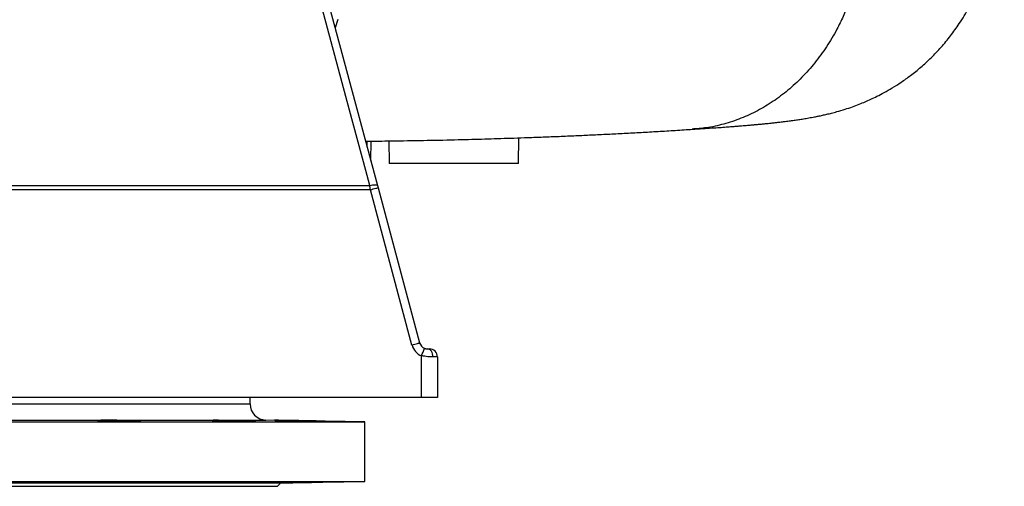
# Model space of a CAD drawing. Header units: millimetres. Extents: x 2741 to 5178, y 1263 to 6912.
# Tile 4 of 11: x 3960 to 5178, y 1263 to 1841. Entities that reach past the tile are written whole.
import ezdxf

# ---------------------------------------------------------------- set-up
doc = ezdxf.new("R2010")
doc.units = ezdxf.units.MM
doc.header["$LTSCALE"] = 2

msp = doc.modelspace()

# ---------------------------------------------------------------- linework, layer by layer
at = {"color": 7, "linetype": 'Continuous', "lineweight": 25}
for p, q in [((4189.2, 2430.6), (4402.3, 1635.2)), ((4353.3, 1840.7), (4350, 1830.5)), ((4576.9, 1662.7), (4577.4, 1694.3)), ((4389.6, 1682.8), (4389.7, 1690.2)), ((4394, 1666.1), (4394.5, 1690.2)), ((4416.4, 1690.5), (4416.9, 1662.7)), ((4576.9, 1662.7), (4416.9, 1662.7)), ((4393.5, 1630), (3796.6, 1630)), ((4445, 1437.7), (4393.5, 1630)), ((4403, 1632.6), (4454.5, 1440.3)), ((4464, 1432.9), (4466.7, 1432.9)), ((4456.9, 1372.7), (4456.9, 1424.4)), ((4476.6, 1422.9), (4471.1, 1422.9)), ((4476.6, 1422.9), (4476.6, 1372.7)), ((4456.9, 1372.7), (3796.6, 1372.7)), ((4244.6, 1364.8), (4244.6, 1372.7)), ((4476.6, 1372.7), (4456.9, 1372.7)), ((3796.6, 1342.7), (4386.6, 1342.7)), ((4386.6, 1342.7), (4264.2, 1344.8)), ((4386.6, 1268.7), (4386.6, 1342.7)), ((3796.6, 1268.7), (4386.6, 1268.7)), ((4282.7, 1266.9), (4386.6, 1268.7)), ((3796.6, 1266.9), (4282.7, 1266.9)), ((3796.6, 1262.7), (4278.6, 1262.7)), ((4278.6, 1262.7), (4282.7, 1266.9))]:
    msp.add_line(p, q, dxfattribs=at)
at = {"color": 8, "linetype": 'Continuous', "lineweight": 25}
for p, q in [((3796.6, 1364.8), (4244.6, 1364.8)), ((3796.6, 1344.8), (4264.2, 1344.8))]:
    msp.add_line(p, q, dxfattribs=at)
at = {"color": 7, "linetype": 'Continuous', "lineweight": 25, "flags": 128}
for points in [[(4392.8, 1635.3), (4387.8, 1654), (4367.8, 1728.7), (4287.7, 2027.7), (4179.8, 2430.7)], [(3796.6, 1635.3), (3836.6, 1635.3), (3996.5, 1635.3), (4156.5, 1635.3), (4392.8, 1635.3)], [(4392.8, 1635.3), (4394.6, 1635.7), (4396.3, 1636), (4397.9, 1636.2), (4399.3, 1636.2), (4400.5, 1636.1), (4401.4, 1636), (4402, 1635.6), (4402.3, 1635.2)], [(4393.5, 1630), (4395.4, 1630.5), (4397.2, 1631), (4398.8, 1631.4), (4400.3, 1631.8), (4401.4, 1632.1), (4402.3, 1632.4), (4402.8, 1632.5), (4403, 1632.6)], [(4445, 1437.7), (4446.9, 1438.2), (4448.7, 1438.7), (4450.3, 1439.2), (4451.8, 1439.6), (4452.9, 1439.9), (4453.8, 1440.1), (4454.3, 1440.3), (4454.5, 1440.3)], [(4471.1, 1422.9), (4471, 1424.9), (4470.6, 1426.7), (4469.9, 1428.4), (4469.1, 1429.9), (4468, 1431.2), (4466.7, 1432.1), (4465.4, 1432.7), (4464, 1432.9)], [(4235.1, 1343.6), (4239.1, 1343.6), (4242.8, 1343.6), (4245.9, 1343.5), (4248.4, 1343.5), (4250.3, 1343.6), (4251.4, 1343.6), (4251.8, 1343.6), (4251.4, 1343.7), (4250.2, 1343.7), (4248.3, 1343.8), (4245.8, 1343.9), (4242.7, 1343.9), (4239, 1344), (4235, 1344.1), (4230.6, 1344.2), (4226.1, 1344.2), (4221.6, 1344.3), (4217.1, 1344.4), (4212.9, 1344.4), (4209, 1344.4), (4205.5, 1344.5), (4202.6, 1344.5), (4200.3, 1344.5), (4198.8, 1344.5), (4197.9, 1344.4), (4197.9, 1344.4)]]:
    msp.add_lwpolyline(points, dxfattribs=at)
at = {"color": 7, "linetype": 'Continuous', "lineweight": 25}
for centre, radius, start, end in [((4464.2, 1442.9), 10, 194.9978, 248.1493), ((4464.4, 1442.9), 20, 194.9978, 248.1493), ((4315.7, 1483.6), 153.1, 337.2241, 340.9427), ((4466.6, 1422.9), 10, 0, 89), ((4264.6, 1364.8), 20, 180, 269)]:
    msp.add_arc(centre, radius, start, end, dxfattribs=at)
for points, knots in [([(4791.8, 1704.9), (4796.2, 1705.2), (4804.6, 1705.7), (4815.9, 1706.5), (4825.5, 1707.1), (4833.7, 1707.7), (4840.6, 1708.3), (4846.2, 1708.7), (4850.9, 1709.1), (4854.8, 1709.4), (4858.6, 1709.7), (4862.6, 1710.1), (4867, 1710.4), (4871.6, 1710.9), (4876.5, 1711.3), (4881.2, 1711.8), (4885.6, 1712.2), (4889.3, 1712.6), (4892.2, 1712.9), (4894.5, 1713.2), (4896.7, 1713.4), (4899.2, 1713.7), (4902, 1714.1), (4906.3, 1714.6), (4911.6, 1715.2), (4917.8, 1716.1), (4923.7, 1716.9), (4929.7, 1717.9), (4936.2, 1719), (4942.3, 1720.1), (4947.9, 1721.2), (4953, 1722.3), (4958.2, 1723.5), (4964.1, 1724.9), (4972, 1727), (4980.6, 1729.6), (4989.8, 1732.6), (4998.1, 1735.7), (5005.5, 1738.8), (5013, 1742.1), (5020.9, 1745.9), (5029.8, 1750.5), (5039.8, 1756.3), (5050.9, 1763.3), (5062.7, 1771.8), (5075.2, 1781.9), (5087.8, 1793.5), (5100.2, 1806.5), (5111.8, 1820.6), (5123.4, 1836.8), (5134.6, 1855.4), (5144.7, 1876.2), (5152.8, 1897.5), (5158.7, 1918.7), (5163.6, 1939.2), (5167.7, 1959.1), (5171.1, 1979.2), (5174, 2000.3), (5176.3, 2022.8), (5177.8, 2046.7), (5178.3, 2072.2), (5177.8, 2098.9), (5176, 2125.9), (5173.1, 2152.4), (5169.2, 2178), (5164.4, 2202.8), (5158.7, 2226.8), (5152.2, 2249.8), (5143.6, 2271.4), (5134.2, 2290.4), (5124.2, 2307.1), (5114, 2321.7), (5103.1, 2335.3), (5091.5, 2347.9), (5079.6, 2359.4), (5067.7, 2369.4), (5056.2, 2378.1), (5045.5, 2385.3), (5035.6, 2391.3), (5026.7, 2396.3), (5018.8, 2400.3), (5011.3, 2403.7), (5004.1, 2406.9), (4996.2, 2410), (4989.5, 2412.5), (4983.9, 2414.4), (4979.8, 2415.7), (4975.5, 2417), (4971.1, 2418.3), (4967.1, 2419.4), (4963, 2420.4), (4958.8, 2421.4), (4954.2, 2422.5), (4949.6, 2423.5), (4945.5, 2424.3), (4942.2, 2424.9), (4939.2, 2425.5), (4936.3, 2426), (4933.7, 2426.5), (4931.2, 2426.9), (4927.2, 2427.5), (4921.7, 2428.4), (4915.9, 2429.2), (4911.4, 2429.8), (4907.9, 2430.3), (4904.2, 2430.7), (4900, 2431.3), (4895.6, 2431.8), (4891.1, 2432.3), (4886.9, 2432.7), (4882.9, 2433.2), (4879.4, 2433.5), (4876.6, 2433.8), (4874.5, 2434), (4872.7, 2434.2), (4870.7, 2434.4), (4868.2, 2434.6), (4864.9, 2434.9), (4860.9, 2435.3), (4855.7, 2435.7), (4849.2, 2436.3), (4841, 2437), (4831.4, 2437.7), (4820.2, 2438.6), (4807.2, 2439.5), (4797.4, 2440.1), (4792.3, 2440.5)], [0, 0, 0, 0, 0.014234, 0.027121, 0.038637, 0.048791, 0.057588, 0.06503, 0.071111, 0.076267, 0.081281, 0.086875, 0.093049, 0.099802, 0.107135, 0.114762, 0.121589, 0.12751, 0.132524, 0.135828, 0.139191, 0.143195, 0.147843, 0.153134, 0.16477, 0.175272, 0.185154, 0.195342, 0.206029, 0.217444, 0.224534, 0.231692, 0.238821, 0.24544, 0.251559, 0.26077, 0.268756, 0.275532, 0.281144, 0.285782, 0.290755, 0.296468, 0.302944, 0.310199, 0.318241, 0.327079, 0.336619, 0.346379, 0.356304, 0.366411, 0.378797, 0.39143, 0.403784, 0.415721, 0.427092, 0.437909, 0.448686, 0.460153, 0.472345, 0.485306, 0.499101, 0.513659, 0.528523, 0.542919, 0.556893, 0.570512, 0.583836, 0.596833, 0.609302, 0.621363, 0.631191, 0.640827, 0.650281, 0.659566, 0.668685, 0.67728, 0.685151, 0.692304, 0.69875, 0.704503, 0.709587, 0.714127, 0.719271, 0.725417, 0.732611, 0.735951, 0.73948, 0.743199, 0.747179, 0.750978, 0.755519, 0.760818, 0.766744, 0.773665, 0.7796, 0.784794, 0.789714, 0.794373, 0.798773, 0.80292, 0.806954, 0.819408, 0.831448, 0.837278, 0.84294, 0.84921, 0.856364, 0.864401, 0.871336, 0.878322, 0.884448, 0.889693, 0.894056, 0.896951, 0.899275, 0.901998, 0.905749, 0.910529, 0.916341, 0.923185, 0.932479, 0.943182, 0.955281, 0.96878, 0.983694, 1, 1, 1, 1]), ([(4991.4, 1878.1), (4989.5, 1872.3), (4985.7, 1860.9), (4978.8, 1844.5), (4969.9, 1826.3), (4958.4, 1806.9), (4943.9, 1787), (4927.9, 1769), (4910.6, 1753), (4892.2, 1739.2), (4872.7, 1727.5), (4852.3, 1718.1), (4831, 1711), (4810.8, 1706.5), (4797.6, 1705.6), (4791.7, 1705.1)], [0, 0, 0, 0, 0.060239, 0.119462, 0.177819, 0.26399, 0.348896, 0.432878, 0.516241, 0.599269, 0.682237, 0.765417, 0.849085, 0.933539, 1, 1, 1, 1]), ([(4387.6, 1690.1), (4387.9, 1690.1), (4392.4, 1690.2), (4401.5, 1690.3), (4415.2, 1690.5), (4438.1, 1690.8), (4469.1, 1691.3), (4500, 1692), (4523.1, 1692.6), (4539.1, 1693.1), (4555.1, 1693.6), (4571.7, 1694.1), (4589.2, 1694.7), (4607.9, 1695.4), (4627.7, 1696.2), (4647.6, 1697), (4667.7, 1698), (4687.7, 1698.9), (4708.1, 1700), (4729, 1701.1), (4750.1, 1702.3), (4771.5, 1703.6), (4785.4, 1704.5), (4792.5, 1705)], [0, 0, 0, 0, 0.001853, 0.027678, 0.05648, 0.087729, 0.171244, 0.255075, 0.291191, 0.32755, 0.364179, 0.402335, 0.444051, 0.489307, 0.538093, 0.590432, 0.64046, 0.69335, 0.749091, 0.807612, 0.868695, 0.93271, 1, 1, 1, 1]), ([(4460.5, 1433.6), (4460.7, 1433.6), (4460.8, 1433.5), (4461.2, 1433.4), (4461.4, 1433.3), (4462, 1433.2), (4462.3, 1433.1), (4462.9, 1433), (4463.2, 1433), (4463.6, 1432.9), (4463.8, 1432.9), (4464, 1432.9)], [0, 0, 0, 0, 0.125, 0.125, 0.25, 0.25, 0.5, 0.5, 0.75, 0.75, 1, 1, 1, 1]), ([(4471.1, 1422.9), (4470.2, 1422.9), (4469.2, 1423), (4467.5, 1423), (4467, 1423.1), (4465.8, 1423.1), (4465.2, 1423.2), (4463.4, 1423.4), (4462.1, 1423.5), (4460.2, 1423.8), (4459.5, 1423.9), (4458.2, 1424.1), (4457.6, 1424.2), (4456.9, 1424.4)], [0, 0, 0, 0, 0.25, 0.25, 0.375, 0.375, 0.5, 0.5, 0.75, 0.75, 0.875, 0.875, 1, 1, 1, 1]), ([(4055.7, 1344.3), (4055.7, 1344.3), (4055.6, 1344.2), (4056, 1344.2), (4057.2, 1344.1), (4059.1, 1344), (4061.7, 1344), (4064.9, 1343.9), (4068.5, 1343.8), (4072.6, 1343.7), (4077.4, 1343.7), (4080.8, 1343.6), (4082.7, 1343.6)], [0, 0, 0, 0, 0.006679, 0.114079, 0.221479, 0.328894, 0.436308, 0.54373, 0.651151, 0.758568, 0.865985, 1, 1, 1, 1]), ([(4109.5, 1343.8), (4109.2, 1343.8), (4108.7, 1343.9), (4107.1, 1343.9), (4104.7, 1344), (4101.8, 1344.1), (4098.2, 1344.2), (4094.3, 1344.2), (4090, 1344.3), (4085.5, 1344.4), (4081, 1344.4), (4076.4, 1344.5), (4072.1, 1344.5), (4068, 1344.5), (4064.4, 1344.5), (4061.3, 1344.5), (4058.8, 1344.4), (4056.9, 1344.4), (4056.3, 1344.3), (4056, 1344.3)], [0, 0, 0, 0, 0.058826, 0.117652, 0.176485, 0.235318, 0.294154, 0.352991, 0.411825, 0.470659, 0.529485, 0.588311, 0.647128, 0.705945, 0.764756, 0.823566, 0.882375, 0.941185, 1, 1, 1, 1]), ([(4082.7, 1343.6), (4084.2, 1343.6), (4087.2, 1343.6), (4091.7, 1343.5), (4095.8, 1343.5), (4099.6, 1343.5), (4102.9, 1343.5), (4105.7, 1343.6), (4107.8, 1343.6), (4109.1, 1343.7), (4109.7, 1343.7), (4109.6, 1343.7), (4109.6, 1343.7)], [0, 0, 0, 0, 0.107374, 0.214748, 0.322122, 0.429497, 0.536866, 0.644236, 0.751607, 0.858979, 0.966361, 1, 1, 1, 1]), ([(4197.9, 1344.4), (4197.8, 1344.4), (4197.7, 1344.4), (4198.4, 1344.3), (4199.8, 1344.3), (4202, 1344.2), (4204.7, 1344.1), (4208.1, 1344), (4211.9, 1344), (4216.1, 1343.9), (4220.6, 1343.8), (4225.1, 1343.7), (4230.1, 1343.7), (4233.3, 1343.6), (4235.1, 1343.6)], [0, 0, 0, 0, 0.033549, 0.119454, 0.205358, 0.291276, 0.377195, 0.463125, 0.549055, 0.634991, 0.720926, 0.806858, 0.89279, 1, 1, 1, 1]), ([(4328.6, 1343.6), (4328.5, 1343.6), (4328.1, 1343.6), (4326.7, 1343.6), (4324.6, 1343.7), (4321.8, 1343.7), (4318.5, 1343.8), (4314.7, 1343.9), (4310.5, 1343.9), (4306.1, 1344), (4301.5, 1344.1), (4297, 1344.2), (4292.5, 1344.2), (4288.4, 1344.3), (4284.6, 1344.4), (4281.3, 1344.4), (4278.6, 1344.5), (4276.5, 1344.5), (4275.1, 1344.5), (4274.8, 1344.5), (4274.7, 1344.5)], [0, 0, 0, 0, 0.055544, 0.111088, 0.166633, 0.222183, 0.277733, 0.33329, 0.388848, 0.444412, 0.499977, 0.555544, 0.611112, 0.666677, 0.722243, 0.777801, 0.833359, 0.888908, 0.944457, 1, 1, 1, 1]), ([(4274.7, 1344.5), (4274.7, 1344.5), (4274.8, 1344.5), (4275.7, 1344.4), (4277.3, 1344.4), (4279.7, 1344.3), (4282.7, 1344.3), (4286.2, 1344.2), (4290.2, 1344.1), (4294.5, 1344), (4298.9, 1344), (4303.5, 1343.9), (4308, 1343.8), (4312.4, 1343.7), (4316.8, 1343.7), (4319.3, 1343.6), (4320.8, 1343.6)], [0, 0, 0, 0, 0.051491, 0.123069, 0.194647, 0.266232, 0.337817, 0.409414, 0.48101, 0.552617, 0.624223, 0.695834, 0.767445, 0.839053, 0.910661, 1, 1, 1, 1]), ([(4320.8, 1343.6), (4321.8, 1343.6), (4323.8, 1343.6), (4326.1, 1343.5), (4327.7, 1343.5), (4328.6, 1343.5), (4328.6, 1343.5), (4328.6, 1343.5)], [0, 0, 0, 0, 0.214731, 0.429462, 0.644193, 0.858925, 1, 1, 1, 1]), ([(4082.7, 1267.8), (4084.5, 1267.8), (4086.2, 1267.8), (4088.8, 1267.8), (4089.7, 1267.8), (4091.4, 1267.8), (4092.2, 1267.8), (4094.6, 1267.9), (4096.2, 1267.9), (4098.4, 1267.9), (4099.1, 1267.9), (4100.5, 1267.9), (4101.1, 1267.9), (4103, 1267.8), (4104.1, 1267.8), (4105.6, 1267.8), (4106.1, 1267.8), (4106.9, 1267.8), (4107.7, 1267.8), (4108.3, 1267.8), (4108.8, 1267.7), (4109, 1267.7), (4109.5, 1267.7), (4109.7, 1267.7), (4109.7, 1267.6), (4109.6, 1267.6), (4109.5, 1267.6), (4109.3, 1267.6), (4108.8, 1267.6), (4108.3, 1267.5), (4107.3, 1267.5), (4106.9, 1267.5), (4106.1, 1267.4), (4105.6, 1267.4), (4104.2, 1267.4), (4103, 1267.3), (4100.5, 1267.3), (4099.2, 1267.2), (4097, 1267.2), (4096.2, 1267.2), (4094.6, 1267.2), (4093.8, 1267.1), (4091.4, 1267.1), (4089.7, 1267.1), (4087.1, 1267.1), (4086.2, 1267), (4084.5, 1267), (4083.6, 1267), (4080.9, 1267), (4079.2, 1267), (4076.6, 1267), (4075.7, 1266.9), (4074, 1266.9), (4072.3, 1266.9), (4070.8, 1266.9), (4069.2, 1266.9), (4068.4, 1266.9), (4066.2, 1266.9), (4064.8, 1266.9), (4063, 1266.9), (4062.4, 1266.9), (4061.3, 1266.9), (4060.7, 1267), (4059.3, 1267), (4058.4, 1267), (4057.4, 1267), (4057.1, 1267), (4056.6, 1267), (4056.4, 1267.1), (4055.9, 1267.1), (4055.7, 1267.1), (4055.7, 1267.1), (4055.7, 1267.2), (4055.9, 1267.2), (4056, 1267.2), (4056.4, 1267.2), (4056.6, 1267.2), (4057.1, 1267.3), (4057.4, 1267.3), (4058.4, 1267.3), (4059.2, 1267.4), (4061.2, 1267.4), (4062.3, 1267.5), (4064.8, 1267.5), (4066.2, 1267.6), (4068.4, 1267.6), (4069.1, 1267.6), (4070.7, 1267.6), (4072.3, 1267.7), (4074, 1267.7), (4075.6, 1267.7), (4076.5, 1267.7), (4079.1, 1267.7), (4080.9, 1267.8), (4082.7, 1267.8)], [0, 0, 0, 0, 0.03125, 0.03125, 0.046875, 0.046875, 0.0625, 0.0625, 0.09375, 0.09375, 0.109375, 0.109375, 0.125, 0.125, 0.15625, 0.15625, 0.171875, 0.171875, 0.1875, 0.203125, 0.203125, 0.21875, 0.21875, 0.25, 0.25, 0.265625, 0.265625, 0.28125, 0.28125, 0.3125, 0.3125, 0.328125, 0.328125, 0.34375, 0.34375, 0.375, 0.375, 0.40625, 0.40625, 0.421875, 0.421875, 0.4375, 0.4375, 0.46875, 0.46875, 0.484375, 0.484375, 0.5, 0.5, 0.53125, 0.53125, 0.546875, 0.546875, 0.5625, 0.578125, 0.578125, 0.59375, 0.59375, 0.625, 0.625, 0.640625, 0.640625, 0.65625, 0.65625, 0.6875, 0.6875, 0.703125, 0.703125, 0.71875, 0.71875, 0.75, 0.75, 0.765625, 0.765625, 0.78125, 0.78125, 0.796875, 0.796875, 0.8125, 0.8125, 0.84375, 0.84375, 0.875, 0.875, 0.90625, 0.90625, 0.921875, 0.921875, 0.9375, 0.953125, 0.953125, 0.96875, 0.96875, 1, 1, 1, 1]), ([(4235.1, 1267.8), (4236.7, 1267.8), (4238.3, 1267.8), (4240.5, 1267.8), (4241.2, 1267.8), (4242.6, 1267.8), (4243.2, 1267.8), (4245.1, 1267.9), (4246.2, 1267.9), (4247.7, 1267.9), (4248.2, 1267.9), (4249, 1267.9), (4249.4, 1267.9), (4250.4, 1267.8), (4250.9, 1267.8), (4251.4, 1267.8), (4251.5, 1267.8), (4251.7, 1267.8), (4251.8, 1267.8), (4251.7, 1267.8), (4251.5, 1267.7), (4251.4, 1267.7), (4250.9, 1267.7), (4250.4, 1267.7), (4249.4, 1267.6), (4249, 1267.6), (4248.2, 1267.6), (4247.7, 1267.6), (4246.2, 1267.6), (4245.1, 1267.5), (4243.2, 1267.5), (4242.6, 1267.5), (4241.2, 1267.4), (4240.5, 1267.4), (4238.3, 1267.4), (4236.8, 1267.3), (4233.5, 1267.3), (4231.8, 1267.2), (4229.2, 1267.2), (4228.3, 1267.2), (4226.6, 1267.2), (4225.7, 1267.1), (4223, 1267.1), (4221.2, 1267.1), (4218.7, 1267.1), (4217.8, 1267), (4216.1, 1267), (4215.3, 1267), (4212.8, 1267), (4211.3, 1267), (4209, 1267), (4208.3, 1266.9), (4207, 1266.9), (4205.7, 1266.9), (4204.5, 1266.9), (4203.3, 1266.9), (4202.8, 1266.9), (4201.3, 1266.9), (4200.5, 1266.9), (4199.5, 1266.9), (4199.2, 1266.9), (4198.7, 1266.9), (4198.5, 1267), (4197.9, 1267), (4197.8, 1267), (4197.8, 1267), (4197.8, 1267), (4198, 1267), (4198.1, 1267.1), (4198.6, 1267.1), (4199.1, 1267.1), (4200.1, 1267.1), (4200.5, 1267.2), (4201.4, 1267.2), (4202.3, 1267.2), (4203.3, 1267.2), (4204.4, 1267.3), (4205, 1267.3), (4206.9, 1267.3), (4208.3, 1267.4), (4211.2, 1267.4), (4212.8, 1267.5), (4216, 1267.5), (4217.7, 1267.6), (4220.3, 1267.6), (4221.2, 1267.6), (4223, 1267.6), (4223.9, 1267.6), (4225.6, 1267.7), (4226.5, 1267.7), (4228.2, 1267.7), (4229.1, 1267.7), (4231.8, 1267.7), (4233.4, 1267.8), (4235.1, 1267.8)], [0, 0, 0, 0, 0.03125, 0.03125, 0.046875, 0.046875, 0.0625, 0.0625, 0.09375, 0.09375, 0.109375, 0.109375, 0.125, 0.125, 0.15625, 0.15625, 0.171875, 0.171875, 0.1875, 0.203125, 0.203125, 0.21875, 0.21875, 0.25, 0.25, 0.265625, 0.265625, 0.28125, 0.28125, 0.3125, 0.3125, 0.328125, 0.328125, 0.34375, 0.34375, 0.375, 0.375, 0.40625, 0.40625, 0.421875, 0.421875, 0.4375, 0.4375, 0.46875, 0.46875, 0.484375, 0.484375, 0.5, 0.5, 0.53125, 0.53125, 0.546875, 0.546875, 0.5625, 0.578125, 0.578125, 0.59375, 0.59375, 0.625, 0.625, 0.640625, 0.640625, 0.65625, 0.65625, 0.6875, 0.6875, 0.703125, 0.703125, 0.71875, 0.71875, 0.75, 0.75, 0.765625, 0.765625, 0.78125, 0.796875, 0.796875, 0.8125, 0.8125, 0.84375, 0.84375, 0.875, 0.875, 0.90625, 0.90625, 0.921875, 0.921875, 0.9375, 0.9375, 0.953125, 0.953125, 0.96875, 0.96875, 1, 1, 1, 1]), ([(4320.8, 1267.8), (4322, 1267.8), (4323.1, 1267.8), (4324.6, 1267.8), (4325.1, 1267.8), (4325.9, 1267.8), (4326.3, 1267.8), (4327.3, 1267.9), (4327.8, 1267.9), (4328.3, 1267.9), (4328.4, 1267.9), (4328.6, 1267.9), (4328.7, 1267.9), (4328.7, 1267.8), (4328.5, 1267.8), (4328, 1267.8), (4327.8, 1267.8), (4327.2, 1267.8), (4326.6, 1267.8), (4325.9, 1267.8), (4325.1, 1267.7), (4324.6, 1267.7), (4323.1, 1267.7), (4322, 1267.7), (4320.1, 1267.6), (4319.5, 1267.6), (4318.1, 1267.6), (4317.4, 1267.6), (4315.2, 1267.6), (4313.6, 1267.5), (4311.2, 1267.5), (4310.4, 1267.5), (4308.7, 1267.4), (4307.8, 1267.4), (4305.2, 1267.4), (4303.5, 1267.3), (4299.9, 1267.3), (4298.1, 1267.2), (4295.5, 1267.2), (4294.7, 1267.2), (4293, 1267.2), (4292.2, 1267.1), (4289.7, 1267.1), (4288.1, 1267.1), (4285.9, 1267.1), (4285.2, 1267), (4283.9, 1267), (4283.2, 1267), (4281.3, 1267), (4280.2, 1267), (4278.7, 1267), (4278.3, 1266.9), (4277.4, 1266.9), (4276.7, 1266.9), (4276.1, 1266.9), (4275.6, 1266.9), (4275.4, 1266.9), (4274.8, 1266.9), (4274.7, 1266.9), (4274.7, 1266.9), (4274.7, 1266.9), (4274.9, 1266.9), (4275, 1267), (4275.5, 1267), (4276, 1267), (4277, 1267), (4277.4, 1267), (4278.3, 1267), (4278.7, 1267.1), (4280.2, 1267.1), (4281.3, 1267.1), (4283.2, 1267.1), (4283.8, 1267.2), (4285.2, 1267.2), (4286.6, 1267.2), (4288.1, 1267.2), (4289.7, 1267.3), (4290.5, 1267.3), (4292.9, 1267.3), (4294.6, 1267.4), (4298.1, 1267.4), (4299.9, 1267.5), (4303.4, 1267.5), (4305.2, 1267.6), (4307.8, 1267.6), (4308.6, 1267.6), (4310.3, 1267.6), (4312, 1267.7), (4313.6, 1267.7), (4315.1, 1267.7), (4315.9, 1267.7), (4318.1, 1267.7), (4319.5, 1267.8), (4320.8, 1267.8)], [0, 0, 0, 0, 0.03125, 0.03125, 0.046875, 0.046875, 0.0625, 0.0625, 0.09375, 0.09375, 0.109375, 0.109375, 0.125, 0.125, 0.15625, 0.15625, 0.171875, 0.171875, 0.1875, 0.203125, 0.203125, 0.21875, 0.21875, 0.25, 0.25, 0.265625, 0.265625, 0.28125, 0.28125, 0.3125, 0.3125, 0.328125, 0.328125, 0.34375, 0.34375, 0.375, 0.375, 0.40625, 0.40625, 0.421875, 0.421875, 0.4375, 0.4375, 0.46875, 0.46875, 0.484375, 0.484375, 0.5, 0.5, 0.53125, 0.53125, 0.546875, 0.546875, 0.5625, 0.578125, 0.578125, 0.59375, 0.59375, 0.625, 0.625, 0.640625, 0.640625, 0.65625, 0.65625, 0.6875, 0.6875, 0.703125, 0.703125, 0.71875, 0.71875, 0.75, 0.75, 0.765625, 0.765625, 0.78125, 0.796875, 0.796875, 0.8125, 0.8125, 0.84375, 0.84375, 0.875, 0.875, 0.90625, 0.90625, 0.921875, 0.921875, 0.9375, 0.953125, 0.953125, 0.96875, 0.96875, 1, 1, 1, 1])]:
    msp.add_open_spline(points, degree=3, knots=knots, dxfattribs=at)
for points in [[(4393.5, 1630), (4393.3, 1631.8), (4393, 1633.6), (4392.8, 1635.3)], [(4402.3, 1635.2), (4402.5, 1634.4), (4402.8, 1633.5), (4403, 1632.6)]]:
    msp.add_open_spline(points, degree=3, dxfattribs=at)

doc.saveas('drawing.dxf')
